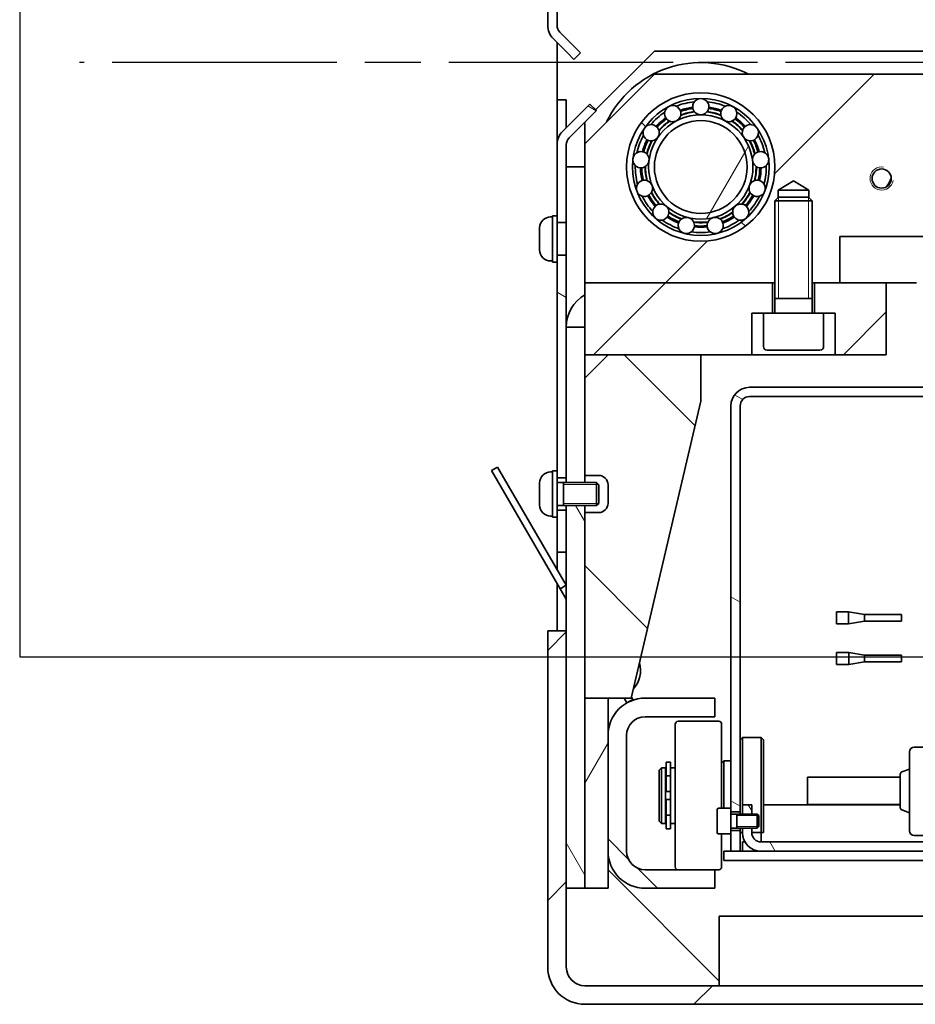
# Model space of a CAD drawing. Header units: millimetres. Extents: x 0 to 7128, y 0 to 5040.
# Tile 43 of 215: x 412 to 605, y 1258 to 1470. Entities that reach past the tile are written whole.
import ezdxf

# ---------------------------------------------------------------- set-up
doc = ezdxf.new("R2010")
doc.units = ezdxf.units.MM
doc.header["$LTSCALE"] = 12
for name, pattern in [('CHAIN', [0.3543, 0.2362, -0.0295, 0.0591, -0.0295]), ('DASHED_SPACE', [0.2067, 0.1654, -0.0413]), ('DOUBLE_DASH_CHAIN', [1.2403, 0.6614, -0.0827, 0.1654, -0.0827, 0.1654, -0.0827])]:
    doc.linetypes.add(name, pattern=pattern)
doc.layers.add('Filettatura(ISO)', color=3, linetype='Continuous', lineweight=9, true_color=0x00ff00)
doc.layers.add('Tratteggio', color=7, linetype='Continuous', lineweight=9, true_color=0x1e1e47)
for name, color, linetype, lineweight in [('Linee dettaglio cerchio(ISO)', 7, 'DASHED_SPACE', 25), ('Piano di lavoro(ISO)', 7, 'DOUBLE_DASH_CHAIN', 25), ('Spigoli visibili(ISO)', 7, 'Continuous', 35)]:
    doc.layers.add(name, color=color, linetype=linetype, lineweight=lineweight)
pattern_1 = [(45, (0, 0), (-26.9408, 26.9408), [])]
pattern_2 = [(135.0002, (0, 0), (-26.9407, -26.9409), [])]
pattern_3 = [(150.0002, (0, 0), (-19.0499, -32.99565), [])]
pattern_4 = [(120.0002, (0, 0), (-32.9955, -19.0501), [])]
pattern_5 = [(60, (0, 0), (-32.9956, 19.05), [])]

# ---------------------------------------------------------------- blocks, each defined once
blk = doc.blocks.new('Dettaglio2d0')
at = {"layer": 'Linee dettaglio cerchio(ISO)', "ltscale": 29.471664, "flags": 128}
blk.add_lwpolyline([(34.316, 111.049), (70.232, 111.049), (70.232, 133.005), (34.316, 133.005), (34.316, 111.049)], dxfattribs=at)

msp = doc.modelspace()

# ---------------------------------------------------------------- hatches: boundary and pattern name
at = {"layer": 'Tratteggio'}
h = msp.add_hatch(dxfattribs=at)
h.set_pattern_fill('ANSI31', color=256, scale=304.8, style=0)
h.set_pattern_definition(pattern_1)
h.paths.add_polyline_path([(588.683, 1423.151), (666.683, 1423.151), (666.683, 1413.151), (672.183, 1413.151), (672.683, 1413.151), (672.683, 1430.884), (673.359, 1431.561), (673.359, 1433.151), (676.683, 1435.148), (680.006, 1433.151), (680.006, 1431.561), (680.683, 1430.884), (680.683, 1413.151), (681.183, 1413.151), (721.683, 1413.151), (721.683, 1443.151), (706.683, 1458.151), (548.683, 1458.151), (533.683, 1443.151), (533.683, 1413.151), (574.183, 1413.151), (574.683, 1413.151), (574.683, 1430.884), (575.359, 1431.561), (575.359, 1433.151), (578.683, 1435.148), (582.006, 1433.151), (582.006, 1431.561), (582.683, 1430.884), (582.683, 1413.151), (583.183, 1413.151), (588.683, 1413.151)])
edge = h.paths.add_edge_path(flags=0)
edge.add_ellipse((696.683, 1438.151), major_axis=(0, 16), ratio=1, start_angle=180, end_angle=450)
edge.add_ellipse((696.683, 1438.151), major_axis=(-16, 0), ratio=1, start_angle=0, end_angle=90)
edge = h.paths.add_edge_path(flags=0)
edge.add_ellipse((558.683, 1438.151), major_axis=(0, 16), ratio=1, start_angle=180, end_angle=450)
edge.add_ellipse((558.683, 1438.151), major_axis=(-16, 0), ratio=1, start_angle=0, end_angle=90)
edge = h.paths.add_edge_path(flags=0)
edge.add_ellipse((657.683, 1435.651), major_axis=(-2.067, 0), ratio=1, start_angle=0, end_angle=360)
edge = h.paths.add_edge_path(flags=0)
edge.add_ellipse((617.683, 1435.651), major_axis=(-2.067, 0), ratio=1, start_angle=0, end_angle=360)
edge = h.paths.add_edge_path(flags=0)
edge.add_ellipse((597.683, 1435.651), major_axis=(-2.067, 0), ratio=1, start_angle=0, end_angle=360)
edge = h.paths.add_edge_path(flags=0)
edge.add_ellipse((637.683, 1435.651), major_axis=(-2.067, 0), ratio=1, start_angle=0, end_angle=360)
h = msp.add_hatch(dxfattribs=at)
h.set_pattern_fill('ANSI31', color=256, scale=304.8, angle=90.00021, style=0)
h.set_pattern_definition(pattern_2)
edge = h.paths.add_edge_path()
edge.add_ellipse((558.683, 1438.151), major_axis=(-16, 0), ratio=1, start_angle=0, end_angle=360)
edge = h.paths.add_edge_path(flags=0)
edge.add_ellipse((558.683, 1438.151), major_axis=(-14.75, 0), ratio=1, start_angle=0, end_angle=360)
h = msp.add_hatch(dxfattribs=at)
h.set_pattern_fill('ANSI31', color=256, scale=304.8, angle=105.00025, style=0)
h.set_pattern_definition(pattern_3)
h.paths.add_polyline_path([(529.683, 1355.151), (529.683, 1364.151), (527.683, 1364.151), (527.683, 1362.651), (527.683, 1355.151)])
h.paths.add_polyline_path([(529.683, 1371.151), (529.683, 1403.651), (529.683, 1419.151), (527.683, 1419.151), (527.683, 1372.651), (527.683, 1371.151)])
edge = h.paths.add_edge_path()
edge.add_line((529.683, 1426.151), (529.683, 1442.994))
edge.add_ellipse((531.683, 1442.994), major_axis=(0, 2), ratio=1, start_angle=45, end_angle=90, ccw=False)
edge.add_line((530.268, 1444.408), (536.168, 1450.308))
edge.add_line((536.168, 1450.308), (534.754, 1451.722))
edge.add_line((534.754, 1451.722), (528.854, 1445.823))
edge.add_ellipse((531.683, 1442.994), major_axis=(-2.828, -2.828), ratio=1, start_angle=270, end_angle=315)
edge.add_line((527.683, 1442.994), (527.683, 1426.151))
edge.add_line((527.683, 1426.151), (529.683, 1426.151))
h = msp.add_hatch(dxfattribs=at)
h.set_pattern_fill('ANSI31', color=256, scale=304.8, angle=14.99998, style=0)
h.set_pattern_definition(pattern_5)
edge = h.paths.add_edge_path()
edge.add_ellipse((558.683, 1438.151), major_axis=(-11.25, 0), ratio=1, start_angle=0, end_angle=360)
edge = h.paths.add_edge_path(flags=0)
edge.add_ellipse((558.683, 1438.151), major_axis=(-10, 0), ratio=1, start_angle=0, end_angle=90)
edge.add_ellipse((558.683, 1438.151), major_axis=(0, 10), ratio=1, start_angle=180, end_angle=450)
h = msp.add_hatch(dxfattribs=at)
h.set_pattern_fill('ANSI31', color=256, scale=304.8, angle=14.99998, style=0)
h.set_pattern_definition(pattern_5)
edge = h.paths.add_edge_path()
edge.add_ellipse((558.683, 1438.151), major_axis=(0, -10), ratio=1, start_angle=0, end_angle=360)
h = msp.add_hatch(dxfattribs=at)
h.set_pattern_fill('ANSI31', color=256, scale=304.8, style=0)
h.set_pattern_definition(pattern_1)
h.paths.add_polyline_path([(574.183, 1406.651), (572.183, 1406.651), (569.683, 1406.651), (569.683, 1397.651), (558.683, 1397.651), (538.683, 1397.651), (533.683, 1397.651), (533.683, 1403.651), (533.683, 1413.151), (574.183, 1413.151)])
h.paths.add_polyline_path([(585.183, 1406.651), (583.183, 1406.651), (583.183, 1413.151), (588.683, 1413.151), (598.683, 1413.151), (598.683, 1397.651), (587.683, 1397.651), (587.683, 1406.651)])
h = msp.add_hatch(dxfattribs=at)
h.set_pattern_fill('ANSI31', color=256, scale=304.8, angle=75.00018, style=0)
h.set_pattern_definition(pattern_4)
h.paths.add_polyline_path([(533.683, 1282.651), (533.683, 1323.651), (533.683, 1363.651), (533.683, 1365.151), (529.683, 1365.151), (529.683, 1364.151), (529.683, 1355.151), (529.683, 1338.151), (529.683, 1282.651)])
h.paths.add_polyline_path([(533.683, 1370.151), (533.683, 1371.651), (533.683, 1392.651), (533.683, 1397.651), (533.683, 1403.651), (529.683, 1403.651), (529.683, 1371.151), (529.683, 1370.151)])
h = msp.add_hatch(dxfattribs=at)
h.set_pattern_fill('ANSI31', color=256, scale=304.8, angle=90.00021, style=0)
h.set_pattern_definition(pattern_2)
edge = h.paths.add_edge_path()
edge.add_line((538.683, 1397.651), (533.683, 1392.651))
edge.add_line((533.683, 1392.651), (533.683, 1371.651))
edge.add_line((533.683, 1371.651), (536.683, 1371.651))
edge.add_ellipse((536.683, 1369.651), major_axis=(2, 0), ratio=1, start_angle=0, end_angle=90, ccw=False)
edge.add_line((538.683, 1369.651), (538.683, 1365.651))
edge.add_ellipse((536.683, 1365.651), major_axis=(0, -2), ratio=1, start_angle=0, end_angle=90, ccw=False)
edge.add_line((536.683, 1363.651), (533.683, 1363.651))
edge.add_line((533.683, 1363.651), (533.683, 1323.651))
edge.add_line((533.683, 1323.651), (538.683, 1323.651))
edge.add_line((538.683, 1323.651), (543.683, 1323.651))
edge.add_line((543.683, 1323.651), (558.683, 1387.651))
edge.add_line((558.683, 1387.651), (558.683, 1397.651))
edge.add_line((558.683, 1397.651), (538.683, 1397.651))
h = msp.add_hatch(dxfattribs=at)
h.set_pattern_fill('ANSI31', color=256, scale=304.8, angle=105.00025, style=0)
h.set_pattern_definition(pattern_3)
h.paths.add_polyline_path([(567.183, 1295.151), (565.183, 1295.151), (565.183, 1294.401), (565.183, 1290.651), (567.183, 1290.651)])
h.paths.add_polyline_path([(690.183, 1295.151), (688.183, 1295.151), (688.183, 1290.651), (690.183, 1290.651), (690.183, 1294.401)])
edge = h.paths.add_edge_path()
edge.add_ellipse((686.183, 1386.651), major_axis=(0, 4), ratio=1, start_angle=270, end_angle=360)
edge.add_line((686.183, 1390.651), (569.183, 1390.651))
edge.add_ellipse((569.183, 1386.651), major_axis=(-4, 0), ratio=1, start_angle=270, end_angle=360)
edge.add_line((565.183, 1386.651), (565.183, 1299.901))
edge.add_line((565.183, 1299.901), (565.183, 1299.151))
edge.add_line((565.183, 1299.151), (567.183, 1299.151))
edge.add_line((567.183, 1299.151), (567.183, 1386.651))
edge.add_ellipse((569.183, 1386.651), major_axis=(0, 2), ratio=1, start_angle=0, end_angle=90, ccw=False)
edge.add_line((569.183, 1388.651), (686.183, 1388.651))
edge.add_ellipse((686.183, 1386.651), major_axis=(2, 0), ratio=1, start_angle=0, end_angle=90, ccw=False)
edge.add_line((688.183, 1386.651), (688.183, 1299.151))
edge.add_line((688.183, 1299.151), (690.183, 1299.151))
edge.add_line((690.183, 1299.151), (690.183, 1299.901))
edge.add_line((690.183, 1299.901), (690.183, 1386.651))
h = msp.add_hatch(dxfattribs=at)
h.set_pattern_fill('ANSI31', color=256, scale=304.8, angle=105.00025, style=0)
h.set_pattern_definition(pattern_3)
h.paths.add_polyline_path([(529.683, 1347.989), (514.824, 1373.474), (513.528, 1372.718), (528.387, 1347.234)])
h = msp.add_hatch(dxfattribs=at)
h.set_pattern_fill('ANSI31', color=256, scale=304.8, style=0)
h.set_pattern_definition(pattern_1)
edge = h.paths.add_edge_path()
edge.add_line((533.683, 1257.651), (721.683, 1257.651))
edge.add_ellipse((721.683, 1265.651), major_axis=(8, 0), ratio=1, start_angle=270, end_angle=360)
edge.add_line((729.683, 1265.651), (729.683, 1338.151))
edge.add_line((729.683, 1338.151), (725.683, 1338.151))
edge.add_line((725.683, 1338.151), (725.683, 1282.651))
edge.add_line((725.683, 1282.651), (725.683, 1265.651))
edge.add_ellipse((721.683, 1265.651), major_axis=(0, -4), ratio=1, start_angle=0, end_angle=90, ccw=False)
edge.add_line((721.683, 1261.651), (533.683, 1261.651))
edge.add_ellipse((533.683, 1265.651), major_axis=(-4, 0), ratio=1, start_angle=0, end_angle=90, ccw=False)
edge.add_line((529.683, 1265.651), (529.683, 1282.651))
edge.add_line((529.683, 1282.651), (529.683, 1338.151))
edge.add_line((529.683, 1338.151), (525.683, 1338.151))
edge.add_line((525.683, 1338.151), (525.683, 1265.651))
edge.add_ellipse((533.683, 1265.651), major_axis=(0, -8), ratio=1, start_angle=270, end_angle=360)
h = msp.add_hatch(dxfattribs=at)
h.set_pattern_fill('ANSI31', color=256, scale=304.8, angle=14.99998, style=0)
h.set_pattern_definition(pattern_5)
h.paths.add_polyline_path([(533.683, 1323.651), (533.683, 1282.651), (538.683, 1282.651), (538.683, 1290.651), (538.683, 1315.651), (538.683, 1323.651)])
h = msp.add_hatch(dxfattribs=at)
h.set_pattern_fill('ANSI31', color=256, scale=304.8, angle=90.00021, style=0)
h.set_pattern_definition(pattern_2)
edge = h.paths.add_edge_path()
edge.add_line((546.683, 1319.651), (561.683, 1319.651))
edge.add_line((561.683, 1319.651), (561.683, 1323.651))
edge.add_line((561.683, 1323.651), (546.683, 1323.651))
edge.add_ellipse((546.683, 1315.651), major_axis=(-8, 0), ratio=1, start_angle=270, end_angle=360)
edge.add_line((538.683, 1315.651), (538.683, 1290.651))
edge.add_ellipse((546.683, 1290.651), major_axis=(0, -8), ratio=1, start_angle=270, end_angle=360)
edge.add_line((546.683, 1282.651), (561.683, 1282.651))
edge.add_line((561.683, 1282.651), (561.683, 1286.651))
edge.add_line((561.683, 1286.651), (546.683, 1286.651))
edge.add_ellipse((546.683, 1290.651), major_axis=(-4, 0), ratio=1, start_angle=0, end_angle=90, ccw=False)
edge.add_line((542.683, 1290.651), (542.683, 1315.651))
edge.add_ellipse((546.683, 1315.651), major_axis=(0, 4), ratio=1, start_angle=0, end_angle=90, ccw=False)
h = msp.add_hatch(dxfattribs=at)
h.set_pattern_fill('ANSI31', color=256, scale=304.8, angle=75.00018, style=0)
h.set_pattern_definition(pattern_4)
h.paths.add_polyline_path([(687.683, 1300.651), (685.683, 1300.651), (685.683, 1298.651), (687.683, 1298.651)])
h.paths.add_polyline_path([(569.683, 1300.651), (567.683, 1300.651), (567.683, 1298.651), (569.683, 1298.651)])
edge = h.paths.add_edge_path()
edge.add_line((683.683, 1292.651), (571.683, 1292.651))
edge.add_ellipse((571.683, 1294.651), major_axis=(-2, 0), ratio=1, start_angle=0, end_angle=90, ccw=False)
edge.add_line((569.683, 1294.651), (569.683, 1295.651))
edge.add_line((569.683, 1295.651), (567.683, 1295.651))
edge.add_line((567.683, 1295.651), (567.683, 1294.651))
edge.add_ellipse((571.683, 1294.651), major_axis=(0, -4), ratio=1, start_angle=270, end_angle=360)
edge.add_line((571.683, 1290.651), (683.683, 1290.651))
edge.add_ellipse((683.683, 1294.651), major_axis=(4, 0), ratio=1, start_angle=270, end_angle=360)
edge.add_line((687.683, 1294.651), (687.683, 1295.651))
edge.add_line((687.683, 1295.651), (685.683, 1295.651))
edge.add_line((685.683, 1295.651), (685.683, 1294.651))
edge.add_ellipse((683.683, 1294.651), major_axis=(0, -2), ratio=1, start_angle=0, end_angle=90, ccw=False)
h = msp.add_hatch(dxfattribs=at)
h.set_pattern_fill('ANSI31', color=256, scale=304.8, angle=-14.99998, style=0)
h.set_pattern_definition([(30, (0, 0), (-19.05, 32.9956), [])])
h.paths.add_polyline_path([(563.683, 1288.651), (691.683, 1288.651), (691.683, 1290.651), (690.183, 1290.651), (688.183, 1290.651), (683.683, 1290.651), (571.683, 1290.651), (567.183, 1290.651), (565.183, 1290.651), (563.683, 1290.651)])

# ---------------------------------------------------------------- linework, layer by layer
at = {"layer": 'Filettatura(ISO)'}
for p, q in [((575.427, 1431.628), (575.427, 1409.776)), ((581.939, 1409.776), (581.939, 1431.628)), ((574.683, 1429.151), (574.683, 1413.151)), ((582.683, 1413.151), (582.683, 1429.151)), ((536.67, 1369.672), (529.083, 1369.672)), ((533.683, 1370.151), (529.683, 1370.151)), ((529.083, 1365.629), (536.67, 1365.629)), ((529.683, 1365.151), (533.683, 1365.151)), ((571.177, 1298.35), (566.433, 1298.35)), ((569.683, 1298.651), (567.683, 1298.651)), ((566.433, 1295.952), (571.177, 1295.952)), ((567.683, 1295.651), (569.683, 1295.651))]:
    msp.add_line(p, q, dxfattribs=at)
msp.add_arc((597.683, 1435.651), 2.5, 80, 350, dxfattribs=at)
at = {"layer": 'Piano di lavoro(ISO)', "linetype": 'CHAIN', "ltscale": 17.075924}
msp.add_line((843.159, 1460.651), (424.666, 1460.651), dxfattribs=at)
at = {"layer": 'Spigoli visibili(ISO)'}
for p, q in [((525.683, 1468.651), (525.683, 1678.651)), ((527.683, 1505.151), (527.683, 1468.651)), ((531.339, 1464.166), (528.268, 1467.237)), ((529.925, 1462.751), (526.854, 1465.823)), ((527.683, 1452.651), (527.683, 1464.994)), ((531.339, 1461.337), (529.925, 1462.751)), ((531.339, 1464.166), (532.754, 1462.751)), ((531.339, 1461.337), (532.754, 1462.751)), ((536.004, 1450.472), (548.683, 1463.151)), ((548.683, 1463.151), (706.683, 1463.151)), ((548.683, 1458.151), (533.683, 1443.151)), ((706.683, 1458.151), (548.683, 1458.151)), ((527.683, 1447.651), (527.683, 1452.651)), ((529.683, 1452.651), (527.683, 1452.651)), ((529.683, 1452.651), (529.683, 1447.651)), ((534.754, 1451.722), (528.854, 1445.823)), ((530.268, 1444.408), (536.168, 1450.308)), ((536.168, 1450.308), (534.754, 1451.722)), ((527.683, 1442.994), (527.683, 1447.651)), ((529.683, 1447.651), (529.683, 1446.651)), ((533.683, 1447.823), (533.683, 1443.151)), ((527.683, 1442.994), (527.683, 1426.151)), ((529.683, 1426.151), (529.683, 1442.994)), ((533.683, 1443.151), (533.683, 1413.151)), ((533.683, 1438.151), (529.683, 1438.151)), ((546.76, 1437.901), (546.672, 1437.901)), ((570.693, 1437.901), (570.605, 1437.901)), ((575.359, 1433.151), (578.683, 1435.148)), ((578.683, 1435.148), (582.006, 1433.151)), ((575.359, 1431.561), (575.359, 1433.151)), ((575.359, 1433.151), (582.006, 1433.151)), ((582.006, 1433.151), (582.006, 1431.561)), ((575.449, 1431.651), (574.683, 1430.884)), ((582.683, 1430.884), (574.683, 1430.884)), ((574.683, 1406.751), (574.683, 1430.884)), ((575.449, 1431.651), (581.916, 1431.651)), ((581.916, 1431.651), (582.683, 1430.884)), ((582.683, 1406.751), (582.683, 1430.884)), ((526.303, 1427.401), (526.683, 1427.401)), ((526.683, 1417.651), (526.683, 1427.651)), ((527.683, 1427.651), (526.683, 1427.651)), ((523.933, 1420.271), (523.933, 1425.031)), ((527.683, 1426.151), (529.683, 1426.151)), ((527.683, 1419.151), (527.683, 1426.151)), ((529.683, 1426.151), (529.683, 1419.151)), ((588.683, 1423.151), (666.683, 1423.151)), ((588.683, 1413.151), (588.683, 1423.151)), ((526.303, 1417.901), (526.683, 1417.901)), ((529.683, 1419.151), (527.683, 1419.151)), ((527.683, 1419.151), (527.683, 1372.651)), ((529.683, 1371.151), (529.683, 1419.151)), ((527.683, 1417.651), (526.683, 1417.651)), ((574.183, 1413.151), (533.683, 1413.151)), ((533.683, 1413.151), (533.683, 1397.651)), ((533.683, 1413.151), (574.683, 1413.151)), ((574.183, 1406.651), (574.183, 1413.151)), ((582.683, 1413.151), (588.683, 1413.151)), ((598.683, 1413.151), (583.183, 1413.151)), ((583.183, 1413.151), (583.183, 1406.651)), ((598.683, 1397.651), (598.683, 1413.151)), ((605.183, 1413.151), (598.683, 1413.151)), ((582.683, 1409.776), (574.683, 1409.776)), ((569.683, 1397.651), (569.683, 1406.651)), ((569.683, 1406.651), (572.183, 1406.651)), ((583.183, 1406.651), (572.183, 1406.651)), ((572.183, 1399.451), (572.183, 1406.651)), ((585.183, 1406.651), (583.183, 1406.651)), ((585.183, 1406.651), (587.683, 1406.651)), ((585.183, 1399.451), (585.183, 1406.651)), ((587.683, 1406.651), (587.683, 1397.651)), ((533.683, 1403.651), (529.683, 1403.651)), ((529.683, 1403.651), (529.683, 1370.151)), ((533.683, 1370.151), (533.683, 1403.651)), ((538.683, 1397.651), (533.683, 1392.651)), ((533.683, 1397.651), (569.683, 1397.651)), ((558.683, 1397.651), (538.683, 1397.651)), ((558.683, 1387.651), (558.683, 1397.651)), ((587.683, 1397.651), (569.683, 1397.651)), ((584.383, 1398.651), (572.983, 1398.651)), ((587.683, 1397.651), (598.683, 1397.651)), ((533.683, 1392.651), (533.683, 1371.651)), ((686.183, 1390.651), (569.183, 1390.651)), ((569.183, 1388.651), (686.183, 1388.651)), ((543.683, 1323.651), (558.683, 1387.651)), ((565.183, 1386.651), (565.183, 1299.901)), ((567.183, 1299.151), (567.183, 1386.651)), ((514.824, 1373.474), (513.528, 1372.718)), ((529.683, 1347.989), (514.824, 1373.474)), ((513.528, 1372.718), (528.387, 1347.234)), ((526.303, 1372.401), (526.683, 1372.401)), ((526.683, 1362.651), (526.683, 1372.651)), ((527.683, 1372.651), (526.683, 1372.651)), ((527.683, 1364.151), (527.683, 1372.651)), ((527.683, 1371.151), (529.683, 1371.151)), ((533.683, 1371.651), (536.683, 1371.651)), ((523.933, 1365.271), (523.933, 1370.031)), ((527.683, 1370.151), (536.192, 1370.151)), ((529.083, 1365.151), (529.083, 1370.151)), ((536.192, 1365.151), (536.192, 1370.151)), ((536.683, 1369.66), (536.192, 1370.151)), ((536.683, 1369.66), (536.683, 1365.642)), ((538.683, 1369.651), (538.683, 1365.651)), ((527.683, 1365.151), (536.192, 1365.151)), ((529.683, 1365.151), (529.683, 1282.651)), ((533.683, 1282.651), (533.683, 1365.151)), ((536.683, 1365.642), (536.192, 1365.151)), ((526.303, 1362.901), (526.683, 1362.901)), ((529.683, 1364.151), (527.683, 1364.151)), ((527.683, 1362.651), (527.683, 1364.151)), ((529.683, 1355.151), (529.683, 1364.151)), ((536.683, 1363.651), (533.683, 1363.651)), ((533.683, 1363.651), (533.683, 1323.651)), ((527.683, 1362.651), (526.683, 1362.651)), ((527.683, 1362.651), (527.683, 1355.151)), ((527.683, 1351.42), (527.683, 1355.151)), ((527.683, 1355.151), (529.683, 1355.151)), ((527.683, 1338.151), (527.683, 1348.442)), ((528.387, 1347.234), (529.683, 1347.989)), ((528.387, 1347.234), (529.394, 1345.506)), ((529.683, 1345.011), (529.394, 1345.506)), ((587.97, 1342.246), (587.97, 1339.646)), ((590.567, 1342.246), (587.97, 1342.246)), ((590.567, 1342.246), (590.567, 1339.646)), ((593.97, 1341.646), (590.567, 1342.246)), ((593.97, 1341.646), (593.97, 1340.246)), ((601.97, 1341.646), (593.97, 1341.646)), ((601.97, 1341.646), (601.97, 1340.246)), ((590.567, 1339.646), (587.97, 1339.646)), ((593.97, 1340.246), (590.567, 1339.646)), ((601.97, 1340.246), (593.97, 1340.246)), ((529.683, 1338.151), (525.683, 1338.151)), ((525.683, 1338.151), (525.683, 1265.651)), ((529.683, 1265.651), (529.683, 1338.151)), ((587.979, 1333.503), (587.979, 1330.903)), ((590.576, 1333.503), (587.979, 1333.503)), ((590.576, 1333.503), (590.576, 1330.903)), ((593.979, 1332.903), (590.576, 1333.503)), ((590.576, 1330.903), (587.979, 1330.903)), ((593.979, 1331.503), (590.576, 1330.903)), ((593.979, 1332.903), (593.979, 1331.503)), ((601.979, 1332.903), (593.979, 1332.903)), ((601.979, 1331.503), (593.979, 1331.503)), ((601.979, 1332.903), (601.979, 1331.503)), ((533.683, 1323.651), (543.683, 1323.651)), ((533.683, 1323.651), (533.683, 1282.651)), ((538.683, 1323.651), (533.683, 1323.651)), ((538.683, 1282.651), (538.683, 1323.651)), ((542.742, 1322.613), (542.137, 1323.651)), ((542.742, 1322.613), (544.038, 1323.369)), ((543.737, 1323.884), (544.038, 1323.369)), ((561.683, 1323.651), (546.683, 1323.651)), ((561.683, 1319.651), (561.683, 1323.651)), ((546.683, 1319.651), (561.683, 1319.651)), ((553.783, 1318.651), (562.583, 1318.651)), ((553.183, 1287.251), (553.183, 1318.051)), ((563.183, 1299.901), (563.183, 1318.051)), ((538.683, 1315.651), (538.683, 1290.651)), ((542.683, 1290.651), (542.683, 1315.651)), ((567.183, 1314.651), (567.683, 1315.151)), ((567.683, 1315.151), (567.683, 1300.651)), ((571.683, 1315.151), (567.683, 1315.151)), ((571.683, 1294.651), (571.683, 1315.151)), ((572.183, 1314.651), (571.683, 1315.151)), ((572.183, 1314.651), (572.183, 1294.651)), ((603.717, 1309.051), (603.717, 1312.051)), ((621.717, 1313.051), (604.717, 1313.051)), ((551.183, 1306.901), (551.183, 1309.851)), ((551.183, 1309.851), (552.183, 1309.851)), ((552.183, 1309.851), (552.183, 1306.901)), ((563.183, 1309.651), (563.683, 1310.151)), ((563.683, 1310.151), (563.683, 1299.901)), ((565.183, 1310.151), (563.683, 1310.151)), ((549.683, 1308.151), (550.183, 1308.651)), ((549.683, 1297.151), (549.683, 1308.151)), ((550.183, 1308.651), (550.183, 1296.651)), ((551.083, 1308.651), (550.183, 1308.651)), ((551.083, 1308.651), (551.083, 1296.651)), ((551.083, 1308.401), (551.183, 1308.401)), ((553.183, 1308.651), (552.183, 1308.651)), ((602.046, 1307.743), (603.717, 1308.351)), ((603.717, 1309.051), (603.717, 1295.051)), ((551.183, 1304.794), (551.183, 1306.901)), ((552.183, 1306.901), (551.183, 1306.901)), ((552.183, 1306.901), (552.183, 1304.794)), ((581.717, 1300.701), (581.717, 1306.601)), ((601.717, 1306.601), (581.717, 1306.601)), ((601.717, 1300.029), (601.717, 1307.273)), ((551.183, 1304.794), (551.183, 1303.501)), ((551.183, 1303.501), (552.183, 1303.501)), ((552.183, 1303.501), (552.183, 1304.794)), ((552.183, 1301.801), (552.183, 1303.501)), ((551.183, 1301.801), (551.183, 1300.508)), ((551.183, 1301.801), (552.183, 1301.801)), ((552.183, 1300.508), (552.183, 1301.801)), ((551.183, 1298.401), (551.183, 1300.508)), ((552.183, 1300.508), (552.183, 1298.401)), ((562.183, 1294.701), (562.183, 1299.601)), ((562.483, 1299.901), (565.183, 1299.901)), ((565.183, 1294.401), (565.183, 1299.901)), ((565.183, 1299.151), (567.183, 1299.151)), ((567.183, 1299.151), (567.183, 1298.651)), ((569.683, 1300.651), (567.683, 1300.651)), ((567.683, 1300.651), (567.683, 1298.651)), ((569.683, 1298.651), (569.683, 1300.651)), ((601.717, 1300.651), (572.183, 1300.651)), ((601.717, 1300.701), (581.717, 1300.701)), ((602.046, 1299.559), (603.717, 1298.951)), ((549.683, 1297.151), (550.183, 1296.651)), ((551.083, 1296.901), (551.183, 1296.901)), ((551.183, 1298.401), (552.183, 1298.401)), ((551.183, 1295.451), (551.183, 1298.401)), ((552.183, 1298.401), (552.183, 1295.451)), ((565.283, 1298.651), (570.876, 1298.651)), ((566.433, 1295.651), (566.433, 1298.651)), ((570.876, 1295.651), (570.876, 1298.651)), ((571.183, 1298.344), (570.876, 1298.651)), ((571.183, 1298.344), (571.183, 1295.958)), ((551.083, 1296.651), (550.183, 1296.651)), ((551.183, 1295.451), (552.183, 1295.451)), ((553.183, 1296.651), (552.183, 1296.651)), ((567.183, 1295.151), (565.183, 1295.151)), ((565.283, 1295.651), (570.876, 1295.651)), ((567.183, 1295.651), (567.183, 1295.151)), ((567.183, 1290.651), (567.183, 1295.151)), ((567.683, 1295.651), (567.683, 1294.651)), ((569.683, 1294.651), (569.683, 1295.651)), ((571.183, 1295.958), (570.876, 1295.651)), ((562.483, 1294.401), (565.183, 1294.401)), ((563.183, 1287.251), (563.183, 1294.401)), ((565.183, 1294.401), (565.183, 1290.651)), ((567.683, 1292.651), (568.218, 1292.651)), ((567.683, 1290.651), (567.683, 1292.651)), ((569.683, 1294.651), (571.683, 1294.651)), ((571.683, 1294.651), (571.683, 1292.651)), ((683.683, 1292.651), (571.683, 1292.651)), ((604.717, 1294.051), (620.433, 1294.051)), ((691.683, 1290.651), (563.683, 1290.651)), ((563.683, 1290.651), (563.683, 1288.651)), ((565.183, 1290.651), (567.183, 1290.651)), ((571.683, 1290.651), (683.683, 1290.651)), ((563.683, 1288.651), (691.683, 1288.651)), ((562.683, 1262.651), (538.683, 1286.651)), ((561.683, 1286.651), (546.683, 1286.651)), ((561.683, 1282.651), (561.683, 1286.651)), ((561.683, 1286.651), (562.583, 1286.651)), ((529.683, 1282.651), (533.683, 1282.651)), ((533.683, 1282.651), (538.683, 1282.651)), ((546.683, 1282.651), (561.683, 1282.651)), ((692.683, 1276.651), (562.683, 1276.651)), ((562.683, 1276.651), (562.683, 1261.651)), ((721.683, 1261.651), (533.683, 1261.651)), ((533.683, 1257.651), (721.683, 1257.651))]:
    msp.add_line(p, q, dxfattribs=at)
for centre, radius in [((558.683, 1438.151), 16), ((558.683, 1438.151), 16), ((558.683, 1438.151), 14.75), ((558.683, 1438.151), 11.25), ((558.683, 1438.151), 10), ((558.683, 1438.151), 10), ((597.683, 1435.651), 2.067)]:
    msp.add_circle(centre, radius, dxfattribs=at)
for centre, radius, start, end in [((529.683, 1468.651), 4, 180, 225), ((529.683, 1468.651), 2, 180, 225), ((558.683, 1438.151), 22.5, 62.73396, 154.47122), ((558.683, 1438.151), 14.125, 95.67013, 112.02218), ((558.683, 1451.151), 1.75, 356.46885, 183.53115), ((558.683, 1438.151), 14.125, 67.97782, 84.32987), ((558.683, 1438.151), 14.125, 123.36244, 139.71449), ((552.641, 1449.662), 1.75, 24.16116, 211.22346), ((552.641, 1449.662), 1.75, 211.87976, 23.50486), ((558.683, 1438.151), 13.01, 97.71563, 109.97668), ((558.683, 1438.151), 12.99, 97.72158, 109.97073), ((558.683, 1438.151), 12.724, 97.70429, 109.98802), ((558.683, 1438.151), 11.925, 96.35778, 111.33452), ((558.683, 1438.151), 12.013, 96.62929, 111.06302), ((558.683, 1451.151), 1.75, 184.18745, 355.81255), ((558.683, 1438.151), 11.925, 68.66548, 83.64222), ((558.683, 1438.151), 12.013, 68.93698, 83.37071), ((558.683, 1438.151), 12.724, 70.01198, 82.29571), ((558.683, 1438.151), 12.99, 70.02927, 82.27842), ((558.683, 1438.151), 13.01, 70.02332, 82.28437), ((564.724, 1449.662), 1.75, 156.49514, 328.12024), ((564.724, 1449.662), 1.75, 328.77654, 155.83884), ((558.683, 1438.151), 14.125, 40.28551, 56.63756), ((558.683, 1438.151), 13.01, 125.40794, 137.66898), ((558.683, 1438.151), 12.99, 125.41389, 137.66304), ((558.683, 1438.151), 12.724, 125.3966, 137.68032), ((558.683, 1438.151), 12.013, 124.3216, 138.75532), ((558.683, 1438.151), 11.925, 124.05009, 139.02683), ((558.683, 1438.151), 11.925, 40.97317, 55.94991), ((558.683, 1438.151), 12.013, 41.24468, 55.6784), ((558.683, 1438.151), 12.724, 42.31968, 54.6034), ((558.683, 1438.151), 12.99, 42.33696, 54.58611), ((558.683, 1438.151), 13.01, 42.33102, 54.59206), ((531.683, 1442.994), 4, 135, 180), ((547.984, 1445.536), 1.75, 51.85346, 238.91577), ((547.984, 1445.536), 1.75, 239.57207, 51.19716), ((569.381, 1445.536), 1.75, 128.80284, 300.42793), ((569.381, 1445.536), 1.75, 301.08423, 128.14654), ((531.683, 1442.994), 2, 135, 180), ((558.683, 1438.151), 14.125, 151.05474, 167.40679), ((558.683, 1438.151), 13.01, 153.10025, 165.36129), ((558.683, 1438.151), 12.99, 153.10619, 165.35535), ((558.683, 1438.151), 12.724, 153.08891, 165.37263), ((558.683, 1438.151), 12.013, 152.01391, 166.44763), ((558.683, 1438.151), 11.925, 151.7424, 166.71914), ((558.683, 1438.151), 11.925, 13.28086, 28.2576), ((558.683, 1438.151), 12.013, 13.55237, 27.98609), ((558.683, 1438.151), 12.724, 14.62737, 26.91109), ((558.683, 1438.151), 12.99, 14.64465, 26.89381), ((558.683, 1438.151), 13.01, 14.63871, 26.89975), ((558.683, 1438.151), 14.125, 12.59321, 28.94526), ((545.777, 1439.718), 1.75, 79.54577, 266.60807), ((545.777, 1439.718), 1.75, 267.26438, 78.88947), ((571.588, 1439.718), 1.75, 101.11053, 272.73562), ((571.588, 1439.718), 1.75, 273.39193, 100.45423), ((558.683, 1438.151), 14.125, 178.74705, 195.0991), ((558.683, 1438.151), 13.01, 180.79255, 193.0536), ((558.683, 1438.151), 12.99, 180.7985, 193.04765), ((558.683, 1438.151), 12.724, 180.78122, 193.06494), ((558.683, 1438.151), 12.013, 179.70622, 194.13994), ((558.683, 1438.151), 11.925, 179.43471, 194.41145), ((558.683, 1438.151), 11.925, 345.58855, 0.56529), ((558.683, 1438.151), 12.013, 345.86006, 0.29378), ((558.683, 1438.151), 12.724, 346.93506, 359.21878), ((558.683, 1438.151), 12.99, 346.95235, 359.2015), ((558.683, 1438.151), 13.01, 346.9464, 359.20745), ((558.683, 1438.151), 14.125, 344.9009, 1.25295), ((546.527, 1433.541), 1.75, 107.23808, 294.30038), ((546.527, 1433.541), 1.75, 294.95668, 106.58178), ((570.838, 1433.541), 1.75, 73.41822, 245.04332), ((570.838, 1433.541), 1.75, 245.69962, 72.76192), ((593.183, 1438.151), 7, 322.1791, 339.71169), ((558.683, 1438.151), 11.925, 207.12701, 222.10376), ((558.683, 1438.151), 11.925, 317.89624, 332.87299), ((558.683, 1438.151), 14.125, 206.43936, 222.79141), ((558.683, 1438.151), 13.01, 208.48486, 220.74591), ((558.683, 1438.151), 12.99, 208.49081, 220.73996), ((558.683, 1438.151), 12.724, 208.47352, 220.75725), ((558.683, 1438.151), 12.013, 207.39852, 221.83225), ((558.683, 1438.151), 12.013, 318.16775, 332.60148), ((558.683, 1438.151), 12.724, 319.24275, 331.52648), ((558.683, 1438.151), 12.99, 319.26004, 331.50919), ((558.683, 1438.151), 13.01, 319.25409, 331.51514), ((558.683, 1438.151), 14.125, 317.20859, 333.56064), ((550.062, 1428.42), 1.75, 134.93039, 321.99269), ((550.062, 1428.42), 1.75, 322.64899, 134.27409), ((567.303, 1428.42), 1.75, 45.72591, 217.35101), ((567.303, 1428.42), 1.75, 218.00731, 45.06961), ((526.303, 1425.031), 2.37, 90, 180), ((558.683, 1438.151), 14.125, 234.13167, 250.48372), ((558.683, 1438.151), 13.01, 236.17717, 248.43821), ((558.683, 1438.151), 12.99, 236.18312, 248.43227), ((558.683, 1438.151), 12.724, 236.16583, 248.44955), ((558.683, 1438.151), 12.013, 235.09083, 249.52455), ((558.683, 1438.151), 11.925, 234.81932, 249.79606), ((555.571, 1425.529), 1.75, 350.3413, 161.96639), ((561.794, 1425.529), 1.75, 18.03361, 189.6587), ((558.683, 1438.151), 11.925, 290.20394, 305.18068), ((558.683, 1438.151), 12.013, 290.47545, 304.90917), ((558.683, 1438.151), 12.724, 291.55045, 303.83417), ((558.683, 1438.151), 14.125, 289.51628, 305.86833), ((558.683, 1438.151), 12.99, 291.56773, 303.81688), ((558.683, 1438.151), 13.01, 291.56179, 303.82283), ((555.571, 1425.529), 1.75, 162.62269, 349.685), ((558.683, 1438.151), 11.925, 262.51163, 277.48837), ((558.683, 1438.151), 12.013, 262.78314, 277.21686), ((558.683, 1438.151), 13.01, 263.86948, 276.13052), ((558.683, 1438.151), 12.99, 263.87542, 276.12458), ((558.683, 1438.151), 12.724, 263.85814, 276.14186), ((561.794, 1425.529), 1.75, 190.315, 17.37731), ((558.683, 1438.151), 14.125, 261.82397, 278.17603), ((526.303, 1420.271), 2.37, 180, 270), ((537.683, 1403.651), 8, 120, 180), ((574.583, 1406.751), 0.1, 270, 0), ((582.783, 1406.751), 0.1, 180, 270), ((572.983, 1399.451), 0.8, 180, 270), ((584.383, 1399.451), 0.8, 270, 0), ((569.183, 1386.651), 4, 90, 180), ((569.183, 1386.651), 2, 90, 180), ((526.303, 1370.031), 2.37, 90, 180), ((536.683, 1369.651), 2, 0, 90), ((526.303, 1365.271), 2.37, 180, 270), ((536.683, 1365.651), 2, 270, 0), ((539.683, 1329.651), 6, 318.12403, 15.49475), ((546.683, 1315.651), 8, 90, 180), ((546.683, 1315.651), 4, 90, 180), ((553.783, 1318.051), 0.6, 90, 180), ((562.583, 1318.051), 0.6, 0, 90), ((604.717, 1312.051), 1, 90, 180), ((602.217, 1307.273), 0.5, 110, 180), ((562.483, 1299.601), 0.3, 90, 180), ((602.217, 1300.029), 0.5, 180, 250), ((565.283, 1298.751), 0.1, 180, 270), ((565.283, 1295.551), 0.1, 90, 180), ((604.717, 1295.051), 1, 180, 270), ((562.483, 1294.701), 0.3, 180, 270), ((571.683, 1294.651), 4, 180, 270), ((571.683, 1294.651), 2, 180, 270), ((546.683, 1290.651), 8, 180, 270), ((546.683, 1290.651), 4, 180, 270), ((553.783, 1287.251), 0.6, 180, 270), ((562.583, 1287.251), 0.6, 270, 0), ((533.683, 1265.651), 8, 180, 270), ((533.683, 1265.651), 4, 180, 270)]:
    msp.add_arc(centre, radius, start, end, dxfattribs=at)
for points in [[(567.183, 1294.651), (567.424, 1294.651), (567.683, 1294.651)], [(571.683, 1294.651), (571.941, 1294.651), (572.183, 1294.651)]]:
    msp.add_rational_spline(points, [1, 1.00036350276, 1], degree=2, dxfattribs=at)

# ---------------------------------------------------------------- block references
at = {"layer": 'Linee dettaglio cerchio(ISO)', "xscale": 12, "yscale": 12, "zscale": 12}
msp.add_blockref('Dettaglio2d0', (0, 0), dxfattribs=at)

doc.saveas('drawing.dxf')
